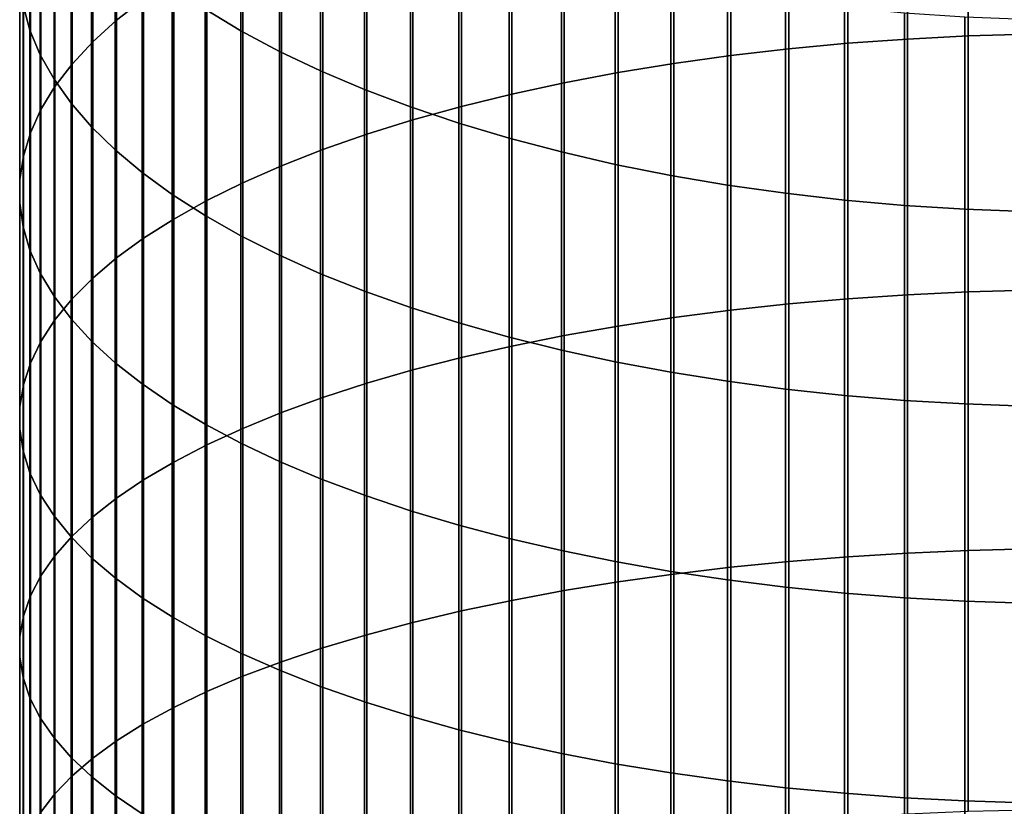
# Model space of a CAD drawing. Header units: metres. Extents: x -28 to 70, y -212 to 27.
# Tile 41 of 220: x -11.95 to -0.92, y -68.29 to -59.49. Entities that reach past the tile are written whole.
import ezdxf

# ---------------------------------------------------------------- set-up
doc = ezdxf.new("R2010")
doc.units = ezdxf.units.M
doc.layers.add('solid_10_261_012_XXX', color=7, linetype='CONTINUOUS')

msp = doc.modelspace()

# ---------------------------------------------------------------- linework, layer by layer
at = {"layer": 'solid_10_261_012_XXX'}
for points in [[(-10.860441, -56.862396, 373.013428), (-10.860441, -59.492886, 374.156036), (-10.557803, -59.256565, 374.721069), (-10.557803, -56.610733, 373.571838)], [(-11.830687, -57.169716, 365.795837), (-11.830687, -59.602943, 366.932739), (-11.907613, -59.32402, 367.551605), (-11.907613, -56.873993, 366.40686)], [(-11.127584, -57.120754, 372.440186), (-11.127584, -59.735489, 373.575928), (-10.860441, -59.492886, 374.156036), (-10.860441, -56.862396, 373.013428)], [(-2.673383, -56.922516, 380.302002), (-2.673383, -59.752068, 381.440216), (-2.00343, -59.703857, 381.564972), (-2.00343, -56.870914, 380.425385)], [(-2.00343, -56.870914, 380.425385), (-2.00343, -59.703857, 381.564972), (-1.326928, -59.669525, 381.653809), (-1.326928, -56.834167, 380.513245)], [(-1.326928, -56.834167, 380.513245), (-1.326928, -59.669525, 381.653809), (-0.64609, -59.649185, 381.706421), (-0.64609, -56.812401, 380.565277)], [(-3.984917, -57.069565, 379.950378), (-3.984917, -59.889458, 381.084717), (-3.334599, -59.814003, 381.279968), (-3.334599, -56.988804, 380.143494)], [(-3.334599, -56.988804, 380.143494), (-3.334599, -59.814003, 381.279968), (-2.673383, -59.752068, 381.440216), (-2.673383, -56.922516, 380.302002)], [(-9.469481, -57.34697, 359.616608), (-9.469481, -59.611347, 360.750946), (-9.870549, -59.370415, 361.248779), (-9.870549, -57.092529, 360.107666)], [(-4.62221, -57.164532, 379.723328), (-4.62221, -59.978188, 380.855133), (-3.984917, -59.889458, 381.084717), (-3.984917, -57.069565, 379.950378)], [(-11.715095, -57.463043, 365.189789), (-11.715095, -59.879604, 366.318878), (-11.830687, -59.602943, 366.932739), (-11.830687, -57.169716, 365.795837)], [(-11.358356, -57.384964, 371.853973), (-11.358356, -59.983585, 372.982697), (-11.127584, -59.735489, 373.575928), (-11.127584, -57.120754, 372.440186)], [(-5.244397, -57.273396, 379.463013), (-5.244397, -60.079899, 380.591949), (-4.62221, -59.978188, 380.855133), (-4.62221, -57.164532, 379.723328)], [(-5.849443, -57.395798, 379.170349), (-5.849443, -60.194263, 380.296051), (-5.244397, -60.079899, 380.591949), (-5.244397, -57.273396, 379.463013)], [(-11.552008, -57.65416, 371.256683), (-11.552008, -60.236366, 372.378296), (-11.358356, -59.983585, 372.982697), (-11.358356, -57.384964, 371.853973)], [(-9.037462, -57.59045, 359.146729), (-9.037462, -59.8419, 360.274597), (-9.469481, -59.611347, 360.750946), (-9.469481, -57.34697, 359.616608)], [(-6.435371, -57.531342, 378.846252), (-6.435371, -60.320904, 379.968384), (-5.849443, -60.194263, 380.296051), (-5.849443, -57.395798, 379.170349)], [(-11.561213, -57.753014, 364.590637), (-11.561213, -60.153103, 365.712036), (-11.715095, -59.879604, 366.318878), (-11.715095, -57.463043, 365.189789)], [(-7.000267, -57.679585, 378.491791), (-7.000267, -60.459408, 379.609985), (-6.435371, -60.320904, 379.968384), (-6.435371, -57.531342, 378.846252)], [(-11.707903, -57.927464, 370.650269), (-11.707903, -60.493004, 371.764648), (-11.552008, -60.236366, 372.378296), (-11.552008, -57.65416, 371.256683)], [(-8.575907, -57.822174, 358.699493), (-8.575907, -60.061325, 359.821228), (-9.037462, -59.8419, 360.274597), (-9.037462, -57.59045, 359.146729)], [(-11.369547, -58.038677, 364.000397), (-11.369547, -60.422539, 365.114227), (-11.561213, -60.153103, 365.712036), (-11.561213, -57.753014, 364.590637)], [(-7.542284, -57.840038, 378.108124), (-7.542284, -60.609322, 379.222107), (-7.000267, -60.459408, 379.609985), (-7.000267, -57.679585, 378.491791)], [(-8.086323, -58.041386, 358.276459), (-8.086323, -60.268898, 359.392334), (-8.575907, -60.061325, 359.821228), (-8.575907, -57.822174, 358.699493)], [(-8.059649, -58.01218, 377.696503), (-8.059649, -60.770161, 378.805939), (-7.542284, -60.609322, 379.222107), (-7.542284, -57.840038, 378.108124)], [(-11.825533, -58.203979, 370.036743), (-11.825533, -60.752659, 371.143799), (-11.707903, -60.493004, 371.764648), (-11.707903, -57.927464, 370.650269)], [(-11.14072, -58.319103, 363.42099), (-11.14072, -60.687035, 364.527344), (-11.369547, -60.422539, 365.114227), (-11.369547, -58.038677, 364.000397)], [(-8.550674, -58.195454, 377.258301), (-8.550674, -60.941391, 378.362885), (-8.059649, -60.770161, 378.805939), (-8.059649, -58.01218, 377.696503)], [(-7.57031, -58.247368, 357.878937), (-7.57031, -60.463943, 358.989319), (-8.086323, -60.268898, 359.392334), (-8.086323, -58.041386, 358.276459)], [(-11.904513, -58.482807, 369.418091), (-11.904513, -61.014484, 370.517731), (-11.825533, -60.752659, 371.143799), (-11.825533, -58.203979, 370.036743)], [(-9.013752, -58.389248, 376.794922), (-9.013752, -61.122459, 377.894379), (-8.550674, -60.941391, 378.362885), (-8.550674, -58.195454, 377.258301)], [(-10.875484, -58.593376, 362.854279), (-10.875484, -60.945724, 363.953369), (-11.14072, -60.687035, 364.527344), (-11.14072, -58.319103, 363.42099)], [(-7.029555, -58.439445, 357.50824), (-7.029555, -60.645824, 358.613525), (-7.57031, -60.463943, 358.989319), (-7.57031, -58.247368, 357.878937)], [(-9.447371, -58.592937, 376.307861), (-9.447371, -61.312767, 377.401947), (-9.013752, -61.122459, 377.894379), (-9.013752, -58.389248, 376.794922)], [(-11.944586, -58.763035, 368.796326), (-11.944586, -61.277622, 369.88855), (-11.904513, -61.014484, 370.517731), (-11.904513, -58.482807, 369.418091)], [(-6.465825, -58.616993, 357.165588), (-6.465825, -60.813946, 358.266144), (-7.029555, -60.645824, 358.613525), (-7.029555, -58.439445, 357.50824)], [(-10.574701, -58.860596, 362.302155), (-10.574701, -61.197762, 363.394165), (-10.875484, -60.945724, 363.953369), (-10.875484, -58.593376, 362.854279)], [(-9.850112, -58.805859, 375.798767), (-9.850112, -61.5117, 376.887207), (-9.447371, -61.312767, 377.401947), (-9.447371, -58.592937, 376.307861)], [(-5.880963, -58.779427, 356.852081), (-5.880963, -60.967758, 357.948334), (-6.465825, -60.813946, 358.266144), (-6.465825, -58.616993, 357.165588)], [(-11.945621, -59.043743, 368.173462), (-11.945621, -61.541218, 369.25827), (-11.944586, -61.277622, 369.88855), (-11.944586, -58.763035, 368.796326)], [(-10.239358, -59.119892, 361.766388), (-10.239358, -61.442326, 362.851501), (-10.574701, -61.197762, 363.394165), (-10.574701, -58.860596, 362.302155)], [(-10.22066, -59.027309, 375.269257), (-10.22066, -61.718605, 376.351868), (-9.850112, -61.5117, 376.887207), (-9.850112, -58.805859, 375.798767)], [(-5.27688, -58.926224, 356.568787), (-5.27688, -61.106758, 357.661133), (-5.880963, -60.967758, 357.948334), (-5.880963, -58.779427, 356.852081)], [(-4.65555, -59.056896, 356.31662), (-4.65555, -61.230495, 357.405487), (-5.27688, -61.106758, 357.661133), (-5.27688, -58.926224, 356.568787)], [(-11.907613, -59.32402, 367.551605), (-11.907613, -61.804401, 368.628998), (-11.945621, -61.541218, 369.25827), (-11.945621, -59.043743, 368.173462)], [(-10.557803, -59.256565, 374.721069), (-10.557803, -61.932804, 375.797638), (-10.22066, -61.718605, 376.351868), (-10.22066, -59.027309, 375.269257)], [(-4.019004, -59.171021, 356.096344), (-4.019004, -61.338558, 357.18219), (-4.65555, -61.230495, 357.405487), (-4.65555, -59.056896, 356.31662)], [(-9.870549, -59.370415, 361.248779), (-9.870549, -61.678619, 362.32724), (-10.239358, -61.442326, 362.851501), (-10.239358, -59.119892, 361.766388)], [(-3.369324, -59.268219, 355.908752), (-3.369324, -61.430603, 356.992004), (-4.019004, -61.338558, 357.18219), (-4.019004, -59.171021, 356.096344)], [(-10.860441, -59.492886, 374.156036), (-10.860441, -62.153603, 375.226318), (-10.557803, -61.932804, 375.797638), (-10.557803, -59.256565, 374.721069)], [(-2.708631, -59.348183, 355.754456), (-2.708631, -61.506317, 356.835571), (-3.369324, -61.430603, 356.992004), (-3.369324, -59.268219, 355.908752)], [(-11.830687, -59.602943, 366.932739), (-11.830687, -62.066315, 368.002716), (-11.907613, -61.804401, 368.628998), (-11.907613, -59.32402, 367.551605)], [(-9.469481, -59.611347, 360.750946), (-9.469481, -61.905865, 361.823029), (-9.870549, -61.678619, 362.32724), (-9.870549, -59.370415, 361.248779)], [(-2.039085, -59.410645, 355.633911), (-2.039085, -61.565464, 356.713348), (-2.708631, -61.506317, 356.835571), (-2.708631, -59.348183, 355.754456)], [(-1.362875, -59.455402, 355.547516), (-1.362875, -61.607845, 356.625793), (-2.039085, -61.565464, 356.713348), (-2.039085, -59.410645, 355.633911)], [(-11.127584, -59.735489, 373.575928), (-11.127584, -62.380268, 374.639832), (-10.860441, -62.153603, 375.226318), (-10.860441, -59.492886, 374.156036)], [(-0.682211, -59.482307, 355.495605), (-0.682211, -61.633324, 356.573151), (-1.362875, -61.607845, 356.625793), (-1.362875, -59.455402, 355.547516)], [(-11.715095, -59.879604, 366.318878), (-11.715095, -62.326107, 367.381531), (-11.830687, -62.066315, 368.002716), (-11.830687, -59.602943, 366.932739)], [(-9.037462, -59.8419, 360.274597), (-9.037462, -62.123318, 361.340546), (-9.469481, -61.905865, 361.823029), (-9.469481, -59.611347, 360.750946)], [(-11.358356, -59.983585, 372.982697), (-11.358356, -62.612072, 374.040039), (-11.127584, -62.380268, 374.639832), (-11.127584, -59.735489, 373.575928)], [(-3.334599, -59.814003, 381.279968), (-3.334599, -62.669189, 382.338837), (-2.673383, -62.611652, 382.500732), (-2.673383, -59.752068, 381.440216)], [(-2.673383, -59.752068, 381.440216), (-2.673383, -62.611652, 382.500732), (-2.00343, -62.566868, 382.62674), (-2.00343, -59.703857, 381.564972)], [(-2.00343, -59.703857, 381.564972), (-2.00343, -62.566868, 382.62674), (-1.326928, -62.534973, 382.716492), (-1.326928, -59.669525, 381.653809)], [(-1.326928, -59.669525, 381.653809), (-1.326928, -62.534973, 382.716492), (-0.64609, -62.516079, 382.769653), (-0.64609, -59.649185, 381.706421)], [(-8.575907, -60.061325, 359.821228), (-8.575907, -62.330276, 360.881348), (-9.037462, -62.123318, 361.340546), (-9.037462, -59.8419, 360.274597)], [(-3.984917, -59.889458, 381.084717), (-3.984917, -62.739281, 382.141602), (-3.334599, -62.669189, 382.338837), (-3.334599, -59.814003, 381.279968)], [(-11.561213, -60.153103, 365.712036), (-11.561213, -62.582928, 366.767456), (-11.715095, -62.326107, 367.381531), (-11.715095, -59.879604, 366.318878)], [(-4.62221, -59.978188, 380.855133), (-4.62221, -62.821709, 381.909698), (-3.984917, -62.739281, 382.141602), (-3.984917, -59.889458, 381.084717)], [(-11.552008, -60.236366, 372.378296), (-11.552008, -62.848248, 373.428955), (-11.358356, -62.612072, 374.040039), (-11.358356, -59.983585, 372.982697)], [(-8.086323, -60.268898, 359.392334), (-8.086323, -62.526058, 360.44693), (-8.575907, -62.330276, 360.881348), (-8.575907, -60.061325, 359.821228)], [(-5.849443, -60.194263, 380.296051), (-5.849443, -63.02243, 381.34491), (-5.244397, -62.916191, 381.643829), (-5.244397, -60.079899, 380.591949)], [(-5.244397, -60.079899, 380.591949), (-5.244397, -62.916191, 381.643829), (-4.62221, -62.821709, 381.909698), (-4.62221, -59.978188, 380.855133)], [(-11.369547, -60.422539, 365.114227), (-11.369547, -62.835934, 366.162506), (-11.561213, -62.582928, 366.767456), (-11.561213, -60.153103, 365.712036)], [(-11.707903, -60.493004, 371.764648), (-11.707903, -63.088028, 372.808533), (-11.552008, -62.848248, 373.428955), (-11.552008, -60.236366, 372.378296)], [(-7.57031, -60.463943, 358.989319), (-7.57031, -62.710022, 360.038757), (-8.086323, -62.526058, 360.44693), (-8.086323, -60.268898, 359.392334)], [(-6.435371, -60.320904, 379.968384), (-6.435371, -63.140076, 381.013885), (-5.849443, -63.02243, 381.34491), (-5.849443, -60.194263, 380.296051)], [(-7.000267, -60.459408, 379.609985), (-7.000267, -63.268738, 380.651855), (-6.435371, -63.140076, 381.013885), (-6.435371, -60.320904, 379.968384)], [(-11.825533, -60.752659, 371.143799), (-11.825533, -63.330627, 372.180817), (-11.707903, -63.088028, 372.808533), (-11.707903, -60.493004, 371.764648)], [(-11.14072, -60.687035, 364.527344), (-11.14072, -63.084301, 365.568634), (-11.369547, -62.835934, 366.162506), (-11.369547, -60.422539, 365.114227)], [(-7.029555, -60.645824, 358.613525), (-7.029555, -62.881569, 359.658142), (-7.57031, -62.710022, 360.038757), (-7.57031, -60.463943, 358.989319)], [(-7.542284, -60.609322, 379.222107), (-7.542284, -63.408001, 380.26001), (-7.000267, -63.268738, 380.651855), (-7.000267, -60.459408, 379.609985)], [(-8.059649, -60.770161, 378.805939), (-8.059649, -63.557411, 379.83963), (-7.542284, -63.408001, 380.26001), (-7.542284, -60.609322, 379.222107)], [(-10.875484, -60.945724, 363.953369), (-10.875484, -63.327213, 364.987793), (-11.14072, -63.084301, 365.568634), (-11.14072, -60.687035, 364.527344)], [(-6.465825, -60.813946, 358.266144), (-6.465825, -63.040142, 359.306305), (-7.029555, -62.881569, 359.658142), (-7.029555, -60.645824, 358.613525)], [(-11.904513, -61.014484, 370.517731), (-11.904513, -63.575256, 371.547852), (-11.825533, -63.330627, 372.180817), (-11.825533, -60.752659, 371.143799)], [(-8.550674, -60.941391, 378.362885), (-8.550674, -63.716476, 379.392059), (-8.059649, -63.557411, 379.83963), (-8.059649, -60.770161, 378.805939)], [(-5.880963, -60.967758, 357.948334), (-5.880963, -63.185215, 358.984406), (-6.465825, -63.040142, 359.306305), (-6.465825, -60.813946, 358.266144)], [(-10.574701, -61.197762, 363.394165), (-10.574701, -63.563885, 364.421906), (-10.875484, -63.327213, 364.987793), (-10.875484, -60.945724, 363.953369)], [(-9.013752, -61.122459, 377.894379), (-9.013752, -63.884678, 378.918762), (-8.550674, -63.716476, 379.392059), (-8.550674, -60.941391, 378.362885)], [(-11.944586, -61.277622, 369.88855), (-11.944586, -63.82111, 370.911713), (-11.904513, -63.575256, 371.547852), (-11.904513, -61.014484, 370.517731)], [(-5.27688, -61.106758, 357.661133), (-5.27688, -63.316319, 358.693512), (-5.880963, -63.185215, 358.984406), (-5.880963, -60.967758, 357.948334)], [(-9.447371, -61.312767, 377.401947), (-9.447371, -64.06147, 378.421326), (-9.013752, -63.884678, 378.918762), (-9.013752, -61.122459, 377.894379)], [(-4.65555, -61.230495, 357.405487), (-4.65555, -63.433025, 358.43457), (-5.27688, -63.316319, 358.693512), (-5.27688, -61.106758, 357.661133)], [(-11.945621, -61.541218, 369.25827), (-11.945621, -64.06739, 370.274475), (-11.944586, -63.82111, 370.911713), (-11.944586, -61.277622, 369.88855)], [(-10.239358, -61.442326, 362.851501), (-10.239358, -63.793537, 363.872803), (-10.574701, -63.563885, 364.421906), (-10.574701, -61.197762, 363.394165)], [(-4.019004, -61.338558, 357.18219), (-4.019004, -63.53495, 358.208405), (-4.65555, -63.433025, 358.43457), (-4.65555, -61.230495, 357.405487)], [(-9.850112, -61.5117, 376.887207), (-9.850112, -64.246269, 377.901367), (-9.447371, -64.06147, 378.421326), (-9.447371, -61.312767, 377.401947)], [(-3.369324, -61.430603, 356.992004), (-3.369324, -63.621765, 358.015808), (-4.019004, -63.53495, 358.208405), (-4.019004, -61.338558, 357.18219)], [(-9.870549, -61.678619, 362.32724), (-9.870549, -64.015419, 363.342255), (-10.239358, -63.793537, 363.872803), (-10.239358, -61.442326, 362.851501)], [(-10.22066, -61.718605, 376.351868), (-10.22066, -64.438469, 377.360565), (-9.850112, -64.246269, 377.901367), (-9.850112, -61.5117, 376.887207)], [(-2.708631, -61.506317, 356.835571), (-2.708631, -63.69318, 357.85733), (-3.369324, -63.621765, 358.015808), (-3.369324, -61.430603, 356.992004)], [(-2.039085, -61.565464, 356.713348), (-2.039085, -63.748966, 357.733551), (-2.708631, -63.69318, 357.85733), (-2.708631, -61.506317, 356.835571)], [(-11.907613, -61.804401, 368.628998), (-11.907613, -64.313286, 369.638214), (-11.945621, -64.06739, 370.274475), (-11.945621, -61.541218, 369.25827)], [(-1.362875, -61.607845, 356.625793), (-1.362875, -63.788937, 357.644867), (-2.039085, -63.748966, 357.733551), (-2.039085, -61.565464, 356.713348)], [(-0.682211, -61.633324, 356.573151), (-0.682211, -63.812969, 357.591553), (-1.362875, -63.788937, 357.644867), (-1.362875, -61.607845, 356.625793)], [(-10.557803, -61.932804, 375.797638), (-10.557803, -64.637451, 376.800659), (-10.22066, -64.438469, 377.360565), (-10.22066, -61.718605, 376.351868)], [(-9.469481, -61.905865, 361.823029), (-9.469481, -64.228806, 362.832031), (-9.870549, -64.015419, 363.342255), (-9.870549, -61.678619, 362.32724)], [(-11.830687, -62.066315, 368.002716), (-11.830687, -64.557999, 369.005035), (-11.907613, -64.313286, 369.638214), (-11.907613, -61.804401, 368.628998)], [(-10.860441, -62.153603, 375.226318), (-10.860441, -64.84256, 376.223541), (-10.557803, -64.637451, 376.800659), (-10.557803, -61.932804, 375.797638)], [(-9.037462, -62.123318, 361.340546), (-9.037462, -64.432999, 362.343781), (-9.469481, -64.228806, 362.832031), (-9.469481, -61.905865, 361.823029)], [(-11.715095, -62.326107, 367.381531), (-11.715095, -64.80072, 368.376984), (-11.830687, -64.557999, 369.005035), (-11.830687, -62.066315, 368.002716)], [(-11.127584, -62.380268, 374.639832), (-11.127584, -65.053123, 375.631073), (-10.860441, -64.84256, 376.223541), (-10.860441, -62.153603, 375.226318)], [(-8.575907, -62.330276, 360.881348), (-8.575907, -64.627342, 361.879089), (-9.037462, -64.432999, 362.343781), (-9.037462, -62.123318, 361.340546)], [(-11.561213, -62.582928, 366.767456), (-11.561213, -65.040672, 367.756134), (-11.715095, -64.80072, 368.376984), (-11.715095, -62.326107, 367.381531)], [(-11.358356, -62.612072, 374.040039), (-11.358356, -65.268456, 375.025208), (-11.127584, -65.053123, 375.631073), (-11.127584, -62.380268, 374.639832)], [(-8.086323, -62.526058, 360.44693), (-8.086323, -64.81118, 361.439514), (-8.575907, -64.627342, 361.879089), (-8.575907, -62.330276, 360.881348)], [(-11.369547, -62.835934, 366.162506), (-11.369547, -65.277061, 367.14447), (-11.561213, -65.040672, 367.756134), (-11.561213, -62.582928, 366.767456)], [(-11.552008, -62.848248, 373.428955), (-11.552008, -65.487854, 374.407867), (-11.358356, -65.268456, 375.025208), (-11.358356, -62.612072, 374.040039)], [(-7.57031, -62.710022, 360.038757), (-7.57031, -64.983925, 361.026459), (-8.086323, -64.81118, 361.439514), (-8.086323, -62.526058, 360.44693)], [(-3.334599, -62.669189, 382.338837), (-3.334599, -65.552231, 383.319336), (-2.673383, -65.499138, 383.482727), (-2.673383, -62.611652, 382.500732)], [(-2.673383, -62.611652, 382.500732), (-2.673383, -65.499138, 383.482727), (-2.00343, -65.457809, 383.609924), (-2.00343, -62.566868, 382.62674)], [(-2.00343, -62.566868, 382.62674), (-2.00343, -65.457809, 383.609924), (-1.326928, -65.428383, 383.7005), (-1.326928, -62.534973, 382.716492)], [(-1.326928, -62.534973, 382.716492), (-1.326928, -65.428383, 383.7005), (-0.64609, -65.41095, 383.75415), (-0.64609, -62.516079, 382.769653)], [(-7.029555, -62.881569, 359.658142), (-7.029555, -65.145012, 360.641296), (-7.57031, -64.983925, 361.026459), (-7.57031, -62.710022, 360.038757)], [(-3.984917, -62.739281, 382.141602), (-3.984917, -65.616913, 383.12027), (-3.334599, -65.552231, 383.319336), (-3.334599, -62.669189, 382.338837)], [(-11.14072, -63.084301, 365.568634), (-11.14072, -65.509109, 366.544037), (-11.369547, -65.277061, 367.14447), (-11.369547, -62.835934, 366.162506)], [(-5.244397, -62.916191, 381.643829), (-5.244397, -65.780159, 382.617828), (-4.62221, -65.69297, 382.886169), (-4.62221, -62.821709, 381.909698)], [(-4.62221, -62.821709, 381.909698), (-4.62221, -65.69297, 382.886169), (-3.984917, -65.616913, 383.12027), (-3.984917, -62.739281, 382.141602)], [(-11.707903, -63.088028, 372.808533), (-11.707903, -65.710594, 373.781128), (-11.552008, -65.487854, 374.407867), (-11.552008, -62.848248, 373.428955)], [(-6.465825, -63.040142, 359.306305), (-6.465825, -65.293915, 360.285248), (-7.029555, -65.145012, 360.641296), (-7.029555, -62.881569, 359.658142)], [(-5.849443, -63.02243, 381.34491), (-5.849443, -65.878197, 382.316132), (-5.244397, -65.780159, 382.617828), (-5.244397, -62.916191, 381.643829)], [(-5.880963, -63.185215, 358.984406), (-5.880963, -65.430145, 359.959503), (-6.465825, -65.293915, 360.285248), (-6.465825, -63.040142, 359.306305)], [(-6.435371, -63.140076, 381.013885), (-6.435371, -65.986748, 381.982025), (-5.849443, -65.878197, 382.316132), (-5.849443, -63.02243, 381.34491)], [(-11.825533, -63.330627, 372.180817), (-11.825533, -65.935959, 373.147034), (-11.707903, -65.710594, 373.781128), (-11.707903, -63.088028, 372.808533)], [(-10.875484, -63.327213, 364.987793), (-10.875484, -65.736076, 365.956787), (-11.14072, -65.509109, 366.544037), (-11.14072, -63.084301, 365.568634)], [(-7.000267, -63.268738, 380.651855), (-7.000267, -66.105476, 381.616608), (-6.435371, -65.986748, 381.982025), (-6.435371, -63.140076, 381.013885)], [(-7.542284, -63.408001, 380.26001), (-7.542284, -66.233986, 381.2211), (-7.000267, -66.105476, 381.616608), (-7.000267, -63.268738, 380.651855)], [(-5.27688, -63.316319, 358.693512), (-5.27688, -65.553253, 359.665161), (-5.880963, -65.430145, 359.959503), (-5.880963, -63.185215, 358.984406)], [(-11.904513, -63.575256, 371.547852), (-11.904513, -66.163208, 372.507599), (-11.825533, -65.935959, 373.147034), (-11.825533, -63.330627, 372.180817)], [(-10.574701, -63.563885, 364.421906), (-10.574701, -65.957199, 365.384644), (-10.875484, -65.736076, 365.956787), (-10.875484, -63.327213, 364.987793)], [(-4.65555, -63.433025, 358.43457), (-4.65555, -65.662842, 359.403107), (-5.27688, -65.553253, 359.665161), (-5.27688, -63.316319, 358.693512)], [(-8.059649, -63.557411, 379.83963), (-8.059649, -66.371857, 380.796783), (-7.542284, -66.233986, 381.2211), (-7.542284, -63.408001, 380.26001)], [(-4.019004, -63.53495, 358.208405), (-4.019004, -65.758553, 359.174255), (-4.65555, -65.662842, 359.403107), (-4.65555, -63.433025, 358.43457)], [(-11.944586, -63.82111, 370.911713), (-11.944586, -66.391594, 371.86499), (-11.904513, -66.163208, 372.507599), (-11.904513, -63.575256, 371.547852)], [(-10.239358, -63.793537, 363.872803), (-10.239358, -66.171761, 364.829468), (-10.574701, -65.957199, 365.384644), (-10.574701, -63.563885, 364.421906)], [(-8.550674, -63.716476, 379.392059), (-8.550674, -66.518639, 380.345032), (-8.059649, -66.371857, 380.796783), (-8.059649, -63.557411, 379.83963)], [(-3.369324, -63.621765, 358.015808), (-3.369324, -65.840073, 358.97934), (-4.019004, -65.758553, 359.174255), (-4.019004, -63.53495, 358.208405)], [(-9.013752, -63.884678, 378.918762), (-9.013752, -66.673851, 379.86734), (-8.550674, -66.518639, 380.345032), (-8.550674, -63.716476, 379.392059)], [(-2.708631, -63.69318, 357.85733), (-2.708631, -65.907135, 358.819), (-3.369324, -65.840073, 358.97934), (-3.369324, -63.621765, 358.015808)], [(-2.039085, -63.748966, 357.733551), (-2.039085, -65.959518, 358.693756), (-2.708631, -65.907135, 358.819), (-2.708631, -63.69318, 357.85733)], [(-11.945621, -64.06739, 370.274475), (-11.945621, -66.620377, 371.221252), (-11.944586, -66.391594, 371.86499), (-11.944586, -63.82111, 370.911713)], [(-9.870549, -64.015419, 363.342255), (-9.870549, -66.379074, 364.29306), (-10.239358, -66.171761, 364.829468), (-10.239358, -63.793537, 363.872803)], [(-1.362875, -63.788937, 357.644867), (-1.362875, -65.997055, 358.604004), (-2.039085, -65.959518, 358.693756), (-2.039085, -63.748966, 357.733551)], [(-0.682211, -63.812969, 357.591553), (-0.682211, -66.019615, 358.550049), (-1.362875, -65.997055, 358.604004), (-1.362875, -63.788937, 357.644867)], [(-9.447371, -64.06147, 378.421326), (-9.447371, -66.83699, 379.365265), (-9.013752, -66.673851, 379.86734), (-9.013752, -63.884678, 378.918762)], [(-9.469481, -64.228806, 362.832031), (-9.469481, -66.578445, 363.777191), (-9.870549, -66.379074, 364.29306), (-9.870549, -64.015419, 363.342255)], [(-11.907613, -64.313286, 369.638214), (-11.907613, -66.848801, 370.578552), (-11.945621, -66.620377, 371.221252), (-11.945621, -64.06739, 370.274475)], [(-9.850112, -64.246269, 377.901367), (-9.850112, -67.007515, 378.840424), (-9.447371, -66.83699, 379.365265), (-9.447371, -64.06147, 378.421326)], [(-10.22066, -64.438469, 377.360565), (-10.22066, -67.184875, 378.294586), (-9.850112, -67.007515, 378.840424), (-9.850112, -64.246269, 377.901367)], [(-9.037462, -64.432999, 362.343781), (-9.037462, -66.769226, 363.283539), (-9.469481, -66.578445, 363.777191), (-9.469481, -64.228806, 362.832031)], [(-11.830687, -64.557999, 369.005035), (-11.830687, -67.076126, 369.938904), (-11.907613, -66.848801, 370.578552), (-11.907613, -64.313286, 369.638214)], [(-10.557803, -64.637451, 376.800659), (-10.557803, -67.368484, 377.729462), (-10.22066, -67.184875, 378.294586), (-10.22066, -64.438469, 377.360565)], [(-8.575907, -64.627342, 361.879089), (-8.575907, -66.950798, 362.813721), (-9.037462, -66.769226, 363.283539), (-9.037462, -64.432999, 362.343781)], [(-11.715095, -64.80072, 368.376984), (-11.715095, -67.301605, 369.304474), (-11.830687, -67.076126, 369.938904), (-11.830687, -64.557999, 369.005035)], [(-10.860441, -64.84256, 376.223541), (-10.860441, -67.557755, 377.146973), (-10.557803, -67.368484, 377.729462), (-10.557803, -64.637451, 376.800659)], [(-8.086323, -64.81118, 361.439514), (-8.086323, -67.122566, 362.369293), (-8.575907, -66.950798, 362.813721), (-8.575907, -64.627342, 361.879089)], [(-11.561213, -65.040672, 367.756134), (-11.561213, -67.524506, 368.677277), (-11.715095, -67.301605, 369.304474), (-11.715095, -64.80072, 368.376984)], [(-7.57031, -64.983925, 361.026459), (-7.57031, -67.283966, 361.951691), (-8.086323, -67.122566, 362.369293), (-8.086323, -64.81118, 361.439514)], [(-11.127584, -65.053123, 375.631073), (-11.127584, -67.75206, 376.54895), (-10.860441, -67.557755, 377.146973), (-10.860441, -64.84256, 376.223541)], [(-11.369547, -65.277061, 367.14447), (-11.369547, -67.744102, 368.059418), (-11.561213, -67.524506, 368.677277), (-11.561213, -65.040672, 367.756134)], [(-7.029555, -65.145012, 360.641296), (-7.029555, -67.434471, 361.562256), (-7.57031, -67.283966, 361.951691), (-7.57031, -64.983925, 361.026459)], [(-11.358356, -65.268456, 375.025208), (-11.358356, -67.95076, 375.937408), (-11.127584, -67.75206, 376.54895), (-11.127584, -65.053123, 375.631073)], [(-6.465825, -65.293915, 360.285248), (-6.465825, -67.573593, 361.202271), (-7.029555, -67.434471, 361.562256), (-7.029555, -65.145012, 360.641296)], [(-11.552008, -65.487854, 374.407867), (-11.552008, -68.153214, 375.314331), (-11.358356, -67.95076, 375.937408), (-11.358356, -65.268456, 375.025208)], [(-11.14072, -65.509109, 366.544037), (-11.14072, -67.959663, 367.45285), (-11.369547, -67.744102, 368.059418), (-11.369547, -65.277061, 367.14447)], [(-5.880963, -65.430145, 359.959503), (-5.880963, -67.700874, 360.872955), (-6.465825, -67.573593, 361.202271), (-6.465825, -65.293915, 360.285248)], [(-5.27688, -65.553253, 359.665161), (-5.27688, -67.815895, 360.575317), (-5.880963, -67.700874, 360.872955), (-5.880963, -65.430145, 359.959503)], [(-2.673383, -65.499138, 383.482727), (-2.673383, -68.412376, 384.385498), (-2.00343, -68.374535, 384.513763), (-2.00343, -65.457809, 383.609924)], [(-2.00343, -65.457809, 383.609924), (-2.00343, -68.374535, 384.513763), (-1.326928, -68.347588, 384.605103), (-1.326928, -65.428383, 383.7005)], [(-1.326928, -65.428383, 383.7005), (-1.326928, -68.347588, 384.605103), (-0.64609, -68.331627, 384.659241), (-0.64609, -65.41095, 383.75415)], [(-11.707903, -65.710594, 373.781128), (-11.707903, -68.358757, 374.681732), (-11.552008, -68.153214, 375.314331), (-11.552008, -65.487854, 374.407867)], [(-10.875484, -65.736076, 365.956787), (-10.875484, -68.170502, 366.859619), (-11.14072, -67.959663, 367.45285), (-11.14072, -65.509109, 366.544037)], [(-4.65555, -65.662842, 359.403107), (-4.65555, -67.918282, 360.310394), (-5.27688, -67.815895, 360.575317), (-5.27688, -65.553253, 359.665161)], [(-3.984917, -65.616913, 383.12027), (-3.984917, -68.520203, 384.019958), (-3.334599, -68.460983, 384.220703), (-3.334599, -65.552231, 383.319336)], [(-3.334599, -65.552231, 383.319336), (-3.334599, -68.460983, 384.220703), (-2.673383, -68.412376, 384.385498), (-2.673383, -65.499138, 383.482727)], [(-5.244397, -65.780159, 382.617828), (-5.244397, -68.669662, 383.513245), (-4.62221, -68.589836, 383.783875), (-4.62221, -65.69297, 382.886169)], [(-4.019004, -65.758553, 359.174255), (-4.019004, -68.007706, 360.07901), (-4.65555, -67.918282, 360.310394), (-4.65555, -65.662842, 359.403107)], [(-4.62221, -65.69297, 382.886169), (-4.62221, -68.589836, 383.783875), (-3.984917, -68.520203, 384.019958), (-3.984917, -65.616913, 383.12027)], [(-11.825533, -65.935959, 373.147034), (-11.825533, -68.566711, 374.041718), (-11.707903, -68.358757, 374.681732), (-11.707903, -65.710594, 373.781128)], [(-10.574701, -65.957199, 365.384644), (-10.574701, -68.375916, 366.281647), (-10.875484, -68.170502, 366.859619), (-10.875484, -65.736076, 365.956787)], [(-5.849443, -65.878197, 382.316132), (-5.849443, -68.759422, 383.208954), (-5.244397, -68.669662, 383.513245), (-5.244397, -65.780159, 382.617828)], [(-3.369324, -65.840073, 358.97934), (-3.369324, -68.08387, 359.881927), (-4.019004, -68.007706, 360.07901), (-4.019004, -65.758553, 359.174255)], [(-6.435371, -65.986748, 381.982025), (-6.435371, -68.85881, 382.872009), (-5.849443, -68.759422, 383.208954), (-5.849443, -65.878197, 382.316132)], [(-2.708631, -65.907135, 358.819), (-2.708631, -68.14653, 359.719818), (-3.369324, -68.08387, 359.881927), (-3.369324, -65.840073, 358.97934)], [(-2.039085, -65.959518, 358.693756), (-2.039085, -68.195473, 359.59317), (-2.708631, -68.14653, 359.719818), (-2.708631, -65.907135, 358.819)], [(-11.904513, -66.163208, 372.507599), (-11.904513, -68.776413, 373.396332), (-11.825533, -68.566711, 374.041718), (-11.825533, -65.935959, 373.147034)], [(-10.239358, -66.171761, 364.829468), (-10.239358, -68.575233, 365.720825), (-10.574701, -68.375916, 366.281647), (-10.574701, -65.957199, 365.384644)], [(-7.000267, -66.105476, 381.616608), (-7.000267, -68.967514, 382.50351), (-6.435371, -68.85881, 382.872009), (-6.435371, -65.986748, 381.982025)], [(-1.362875, -65.997055, 358.604004), (-1.362875, -68.230545, 359.502441), (-2.039085, -68.195473, 359.59317), (-2.039085, -65.959518, 358.693756)], [(-0.682211, -66.019615, 358.550049), (-0.682211, -68.251625, 359.447876), (-1.362875, -68.230545, 359.502441), (-1.362875, -65.997055, 358.604004)], [(-7.542284, -66.233986, 381.2211), (-7.542284, -69.085167, 382.104645), (-7.000267, -68.967514, 382.50351), (-7.000267, -66.105476, 381.616608)], [(-11.944586, -66.391594, 371.86499), (-11.944586, -68.98716, 372.747711), (-11.904513, -68.776413, 373.396332), (-11.904513, -66.163208, 372.507599)], [(-9.870549, -66.379074, 364.29306), (-9.870549, -68.767815, 365.178955), (-10.239358, -68.575233, 365.720825), (-10.239358, -66.171761, 364.829468)], [(-8.059649, -66.371857, 380.796783), (-8.059649, -69.211395, 381.676697), (-7.542284, -69.085167, 382.104645), (-7.542284, -66.233986, 381.2211)], [(-11.945621, -66.620377, 371.221252), (-11.945621, -69.198273, 372.097992), (-11.944586, -68.98716, 372.747711), (-11.944586, -66.391594, 371.86499)], [(-9.469481, -66.578445, 363.777191), (-9.469481, -68.953018, 364.657837), (-9.870549, -68.767815, 365.178955), (-9.870549, -66.379074, 364.29306)], [(-8.550674, -66.518639, 380.345032), (-8.550674, -69.345787, 381.22113), (-8.059649, -69.211395, 381.676697), (-8.059649, -66.371857, 380.796783)], [(-9.037462, -66.769226, 363.283539), (-9.037462, -69.130249, 364.159149), (-9.469481, -68.953018, 364.657837), (-9.469481, -66.578445, 363.777191)], [(-9.013752, -66.673851, 379.86734), (-9.013752, -69.487892, 380.73938), (-8.550674, -69.345787, 381.22113), (-8.550674, -66.518639, 380.345032)], [(-11.907613, -66.848801, 370.578552), (-11.907613, -69.40905, 371.449249), (-11.945621, -69.198273, 372.097992), (-11.945621, -66.620377, 371.221252)], [(-9.447371, -66.83699, 379.365265), (-9.447371, -69.637253, 380.233032), (-9.013752, -69.487892, 380.73938), (-9.013752, -66.673851, 379.86734)], [(-8.575907, -66.950798, 362.813721), (-8.575907, -69.29892, 363.68457), (-9.037462, -69.130249, 364.159149), (-9.037462, -66.769226, 363.283539)], [(-11.830687, -67.076126, 369.938904), (-11.830687, -69.61882, 370.80365), (-11.907613, -69.40905, 371.449249), (-11.907613, -66.848801, 370.578552)], [(-9.850112, -67.007515, 378.840424), (-9.850112, -69.793381, 379.703735), (-9.447371, -69.637253, 380.233032), (-9.447371, -66.83699, 379.365265)], [(-10.22066, -67.184875, 378.294586), (-10.22066, -69.955765, 379.153229), (-9.850112, -69.793381, 379.703735), (-9.850112, -67.007515, 378.840424)], [(-8.086323, -67.122566, 362.369293), (-8.086323, -69.458481, 363.235596), (-8.575907, -69.29892, 363.68457), (-8.575907, -66.950798, 362.813721)], [(-11.715095, -67.301605, 369.304474), (-11.715095, -69.826889, 370.163269), (-11.830687, -69.61882, 370.80365), (-11.830687, -67.076126, 369.938904)], [(-7.57031, -67.283966, 361.951691), (-7.57031, -69.608414, 362.813721), (-8.086323, -69.458481, 363.235596), (-8.086323, -67.122566, 362.369293)], [(-10.557803, -67.368484, 377.729462), (-10.557803, -70.123871, 378.583313), (-10.22066, -69.955765, 379.153229), (-10.22066, -67.184875, 378.294586)], [(-11.561213, -67.524506, 368.677277), (-11.561213, -70.032578, 369.530243), (-11.715095, -69.826889, 370.163269), (-11.715095, -67.301605, 369.304474)], [(-7.029555, -67.434471, 361.562256), (-7.029555, -69.74823, 362.420319), (-7.57031, -69.608414, 362.813721), (-7.57031, -67.283966, 361.951691)], [(-10.860441, -67.557755, 377.146973), (-10.860441, -70.297157, 377.99585), (-10.557803, -70.123871, 378.583313), (-10.557803, -67.368484, 377.729462)], [(-6.465825, -67.573593, 361.202271), (-6.465825, -69.877464, 362.056702), (-7.029555, -69.74823, 362.420319), (-7.029555, -67.434471, 361.562256)], [(-11.369547, -67.744102, 368.059418), (-11.369547, -70.235214, 368.906616), (-11.561213, -70.032578, 369.530243), (-11.561213, -67.524506, 368.677277)], [(-11.127584, -67.75206, 376.54895), (-11.127584, -70.475052, 377.392792), (-10.860441, -70.297157, 377.99585), (-10.860441, -67.557755, 377.146973)], [(-5.880963, -67.700874, 360.872955), (-5.880963, -69.995697, 361.723999), (-6.465825, -69.877464, 362.056702), (-6.465825, -67.573593, 361.202271)], [(-11.14072, -67.959663, 367.45285), (-11.14072, -70.434128, 368.294403), (-11.369547, -70.235214, 368.906616), (-11.369547, -67.744102, 368.059418)], [(-11.358356, -67.95076, 375.937408), (-11.358356, -70.656982, 376.776031), (-11.127584, -70.475052, 377.392792), (-11.127584, -67.75206, 376.54895)], [(-5.27688, -67.815895, 360.575317), (-5.27688, -70.102554, 361.42337), (-5.880963, -69.995697, 361.723999), (-5.880963, -67.700874, 360.872955)], [(-4.65555, -67.918282, 360.310394), (-4.65555, -70.19767, 361.155731), (-5.27688, -70.102554, 361.42337), (-5.27688, -67.815895, 360.575317)], [(-11.552008, -68.153214, 375.314331), (-11.552008, -70.842339, 376.147644), (-11.358356, -70.656982, 376.776031), (-11.358356, -67.95076, 375.937408)], [(-10.875484, -68.170502, 366.859619), (-10.875484, -70.628677, 367.695618), (-11.14072, -70.434128, 368.294403), (-11.14072, -67.959663, 367.45285)], [(-4.019004, -68.007706, 360.07901), (-4.019004, -70.280739, 360.921997), (-4.65555, -70.19767, 361.155731), (-4.65555, -67.918282, 360.310394)], [(-3.369324, -68.08387, 359.881927), (-3.369324, -70.351494, 360.7229), (-4.019004, -70.280739, 360.921997), (-4.019004, -68.007706, 360.07901)], [(-2.708631, -68.14653, 359.719818), (-2.708631, -70.409698, 360.559143), (-3.369324, -70.351494, 360.7229), (-3.369324, -68.08387, 359.881927)], [(-11.707903, -68.358757, 374.681732), (-11.707903, -71.030525, 375.509674), (-11.552008, -70.842339, 376.147644), (-11.552008, -68.153214, 375.314331)], [(-10.574701, -68.375916, 366.281647), (-10.574701, -70.81823, 367.112244), (-10.875484, -70.628677, 367.695618), (-10.875484, -68.170502, 366.859619)], [(-2.039085, -68.195473, 359.59317), (-2.039085, -70.455162, 360.431213), (-2.708631, -70.409698, 360.559143), (-2.708631, -68.14653, 359.719818)], [(-1.362875, -68.230545, 359.502441), (-1.362875, -70.48774, 360.339539), (-2.039085, -70.455162, 360.431213), (-2.039085, -68.195473, 359.59317)], [(-0.682211, -68.251625, 359.447876), (-0.682211, -70.507324, 360.284424), (-1.362875, -70.48774, 360.339539), (-1.362875, -68.230545, 359.502441)]]:
    msp.add_3dface(points, dxfattribs=at)

doc.saveas('drawing.dxf')
